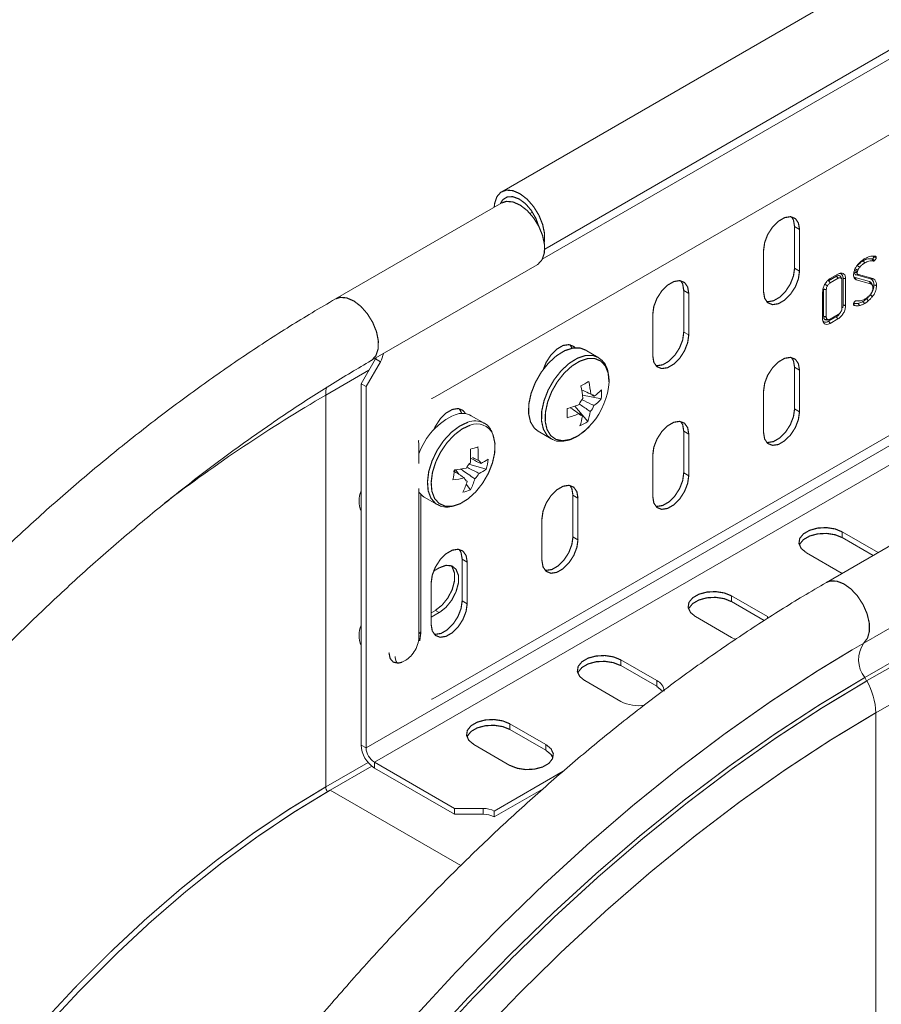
# Model space of a CAD drawing. Header units: millimetres. Extents: x 277 to 1082, y -1296 to 1314.
# Tile 8 of 29: x 465 to 575, y -839 to -713. Entities that reach past the tile are written whole.
import ezdxf

# ---------------------------------------------------------------- set-up
doc = ezdxf.new("R2010")
doc.units = ezdxf.units.MM
doc.linetypes.add('K5LT32768', pattern=[0])
doc.linetypes.add('K5LT32769', pattern=[0])

msp = doc.modelspace()

# ---------------------------------------------------------------- linework, layer by layer
at = {"color": 7, "linetype": 'K5LT32768', "lineweight": 15}
for p, q in [((715.9, -625.51), (526.4, -734.91)), ((531.89, -742.25), (720.45, -633.39)), ((641.2, -680.26), (531.59, -743.54)), ((517.91, -761.11), (635.29, -693.35)), ((509.09, -805.9), (643.44, -728.34)), ((510.15, -807.74), (644.5, -730.18)), ((517.91, -799.49), (635.29, -731.73)), ((526.4, -736.35), (505.19, -748.6)), ((563.79, -739.37), (564.42, -739.73)), ((563.79, -744.67), (563.79, -739.37)), ((564.42, -745.04), (564.42, -739.73)), ((559.83, -742.39), (559.83, -747.69)), ((572.55, -743.73), (572.76, -744)), ((573.53, -743.16), (573.82, -743.18)), ((573.67, -743.5), (573.81, -743.78)), ((573.82, -743.18), (574.1, -743.14)), ((573.86, -743.21), (574.18, -743.2)), ((509.74, -756.48), (530.95, -744.23)), ((563.79, -744.67), (564.42, -745.04)), ((571.86, -744.92), (571.8, -745.1)), ((569.13, -745.7), (568.12, -746.29)), ((569.34, -745.97), (568.34, -746.55)), ((568.35, -746), (569.33, -745.43)), ((569.84, -749.73), (569.84, -746.26)), ((569.98, -745.96), (569.98, -749.39)), ((570.31, -746.01), (570.31, -749.44)), ((573.36, -746.38), (571.51, -745.87)), ((571.64, -745.54), (571.93, -745.5)), ((571.64, -745.54), (573.47, -746.04)), ((573.49, -746.66), (571.65, -746.15)), ((571.93, -745.5), (573.76, -746.01)), ((549.64, -747.53), (550.28, -747.9)), ((549.64, -752.84), (549.64, -747.53)), ((567.37, -751.14), (567.37, -747.71)), ((567.5, -747.36), (567.5, -750.84)), ((567.83, -747.42), (567.83, -750.89)), ((550.28, -753.2), (550.28, -747.9)), ((571.6, -748.84), (571.69, -748.83)), ((571.93, -748.87), (572.19, -748.84)), ((569.98, -749.39), (569.93, -749.74)), ((571.32, -749.24), (571.42, -749.45)), ((545.69, -750.55), (545.69, -755.86)), ((569.11, -750.89), (568.14, -751.45)), ((568.34, -751.18), (569.34, -750.6)), ((569.33, -751.15), (568.35, -751.72)), ((549.64, -752.84), (550.28, -753.2)), ((538.71, -756.06), (537.06, -755.11)), ((508.46, -759.43), (510.28, -756.26)), ((510.28, -756.26), (510.36, -756.12)), ((510.28, -756.26), (510.92, -756.63)), ((509.09, -759.79), (510.92, -756.63)), ((563.79, -757.33), (564.42, -757.7)), ((563.79, -762.64), (563.79, -757.33)), ((564.42, -763), (564.42, -757.7)), ((508.46, -759.43), (509.09, -759.79)), ((508.46, -759.43), (508.46, -805.54)), ((509.09, -759.79), (509.09, -805.9)), ((559.83, -760.35), (559.83, -765.66)), ((503.94, -810.89), (503.94, -760.88)), ((517.54, -761.29), (517.43, -761.33)), ((517.56, -761.28), (517.91, -761.11)), ((517.81, -761.16), (517.91, -761.11)), ((539.13, -761.36), (536.71, -760.87)), ((538.19, -761.03), (537.91, -760.89)), ((537.4, -764.26), (535.73, -762.29)), ((563.79, -762.64), (564.42, -763)), ((524.17, -764.46), (522.52, -763.51)), ((524.17, -764.46), (524.09, -764.42)), ((515.8, -766.64), (515.81, -766.71)), ((531.07, -765.5), (532.71, -766.45)), ((549.64, -765.49), (550.28, -765.86)), ((549.64, -770.8), (549.64, -765.49)), ((550.28, -771.17), (550.28, -765.86)), ((515.84, -767.14), (515.79, -766.74)), ((515.84, -769.62), (515.84, -767.14)), ((545.69, -768.51), (545.69, -773.82)), ((520.58, -770.4), (520.57, -770.45)), ((524.43, -770.32), (522.22, -769.69)), ((520.37, -770.51), (520.57, -770.45)), ((520.98, -771.01), (520.57, -770.45)), ((549.64, -770.8), (550.28, -771.17)), ((515.84, -791.64), (515.84, -772.8)), ((521.84, -771.77), (522, -771.87)), ((522.42, -772.96), (521.88, -772.23)), ((589.08, -772.54), (567.87, -784.78)), ((516.52, -773.9), (518.17, -774.85)), ((535.5, -773.66), (536.14, -774.03)), ((535.5, -778.97), (535.5, -773.66)), ((536.14, -779.33), (536.14, -774.03)), ((531.54, -776.68), (531.54, -781.99)), ((535.5, -778.97), (536.14, -779.33)), ((574.46, -780.98), (569.88, -778.34)), ((569.88, -779.07), (569.88, -778.34)), ((573.82, -781.35), (569.88, -779.07)), ((593.83, -780.28), (572.62, -792.53)), ((565.29, -780.99), (569.86, -783.63)), ((517.7, -783.35), (518.44, -782.92)), ((521.36, -781.82), (522, -782.19)), ((521.36, -787.13), (521.36, -781.82)), ((522, -787.5), (522, -782.19)), ((517.4, -784.84), (517.4, -790.15)), ((593.96, -784.69), (572.75, -796.93)), ((594.2, -785.12), (572.99, -797.37)), ((560.34, -789.15), (555.74, -786.5)), ((555.74, -787.24), (555.74, -786.5)), ((521.36, -787.13), (522, -787.5)), ((559.92, -789.65), (555.74, -787.24)), ((517.94, -788.35), (517.4, -788.67)), ((518.44, -788.64), (517.4, -789.24)), ((518.44, -788.64), (517.94, -788.35)), ((551.14, -789.15), (555.74, -791.81)), ((595.37, -789.17), (574.16, -801.42)), ((555.74, -791.81), (556.29, -792.06)), ((546.19, -797.32), (541.6, -794.67)), ((541.6, -795.4), (541.6, -794.67)), ((546.19, -798.05), (541.6, -795.4)), ((537, -797.32), (541.6, -799.97)), ((546.19, -798.05), (546.19, -797.32)), ((572.99, -797.37), (572.75, -796.93)), ((517.54, -799.67), (517.43, -799.71)), ((517.56, -799.65), (517.91, -799.49)), ((517.81, -799.53), (517.91, -799.49)), ((574.16, -851.42), (574.16, -801.42)), ((532.05, -805.48), (527.45, -802.83)), ((527.45, -803.56), (527.45, -802.83)), ((532.05, -806.22), (527.45, -803.56)), ((508.46, -805.54), (509.09, -805.9)), ((522.86, -805.48), (527.45, -808.14)), ((532.05, -806.22), (532.05, -805.48)), ((510.15, -807.74), (520.38, -813.65)), ((510.15, -808.48), (510.15, -807.74)), ((504.51, -811.3), (509.81, -808.24)), ((510.15, -808.48), (520.38, -814.38)), ((525.45, -813.98), (534.27, -808.89)), ((525.45, -814.72), (531.69, -811.12)), ((524.04, -813.65), (520.38, -813.65)), ((520.38, -814.38), (520.38, -813.65)), ((524.04, -814.38), (520.38, -814.38)), ((524.04, -814.38), (524.04, -813.65)), ((525.45, -814.72), (525.45, -813.98))]:
    msp.add_line(p, q, dxfattribs=at)
at = {"color": 8, "linetype": 'K5LT32769', "lineweight": 15, "true_color": 0x808080}
for p, q in [((530.32, -737.51), (530.01, -737.69)), ((503.94, -760.88), (509.45, -757.71)), ((516.09, -773.57), (516.09, -791.11)), ((560.34, -789.39), (560.34, -789.15)), ((572.62, -792.53), (571.14, -793.39)), ((503.94, -810.89), (509.34, -807.77)), ((521.18, -820.92), (504.51, -811.3))]:
    msp.add_line(p, q, dxfattribs=at)
at = {"color": 7, "linetype": 'K5LT32768', "const_width": 0.15}
for points in [[(525.46, -736.89), (525.5, -736.41), (525.78, -735.56), (526.29, -734.98), (526.99, -734.71), (527.84, -734.78), (528.75, -735.18), (529.65, -735.87), (530.47, -736.81), (531.15, -737.91), (531.63, -739.09), (531.87, -740.25), (531.85, -741.3), (531.83, -741.39)], [(526.24, -736.44), (526.53, -735.95), (527.1, -735.58), (527.83, -735.55), (528.64, -735.85), (529.46, -736.46), (530.19, -737.32), (530.77, -738.33), (531.11, -739.27)], [(526.4, -736.35), (526.99, -736.15), (527.84, -736.22), (528.75, -736.62), (529.65, -737.31), (530.47, -738.25), (531.15, -739.35), (531.63, -740.53), (531.87, -741.69), (531.85, -742.74), (531.57, -743.58), (531.05, -744.16), (530.95, -744.23)], [(564.42, -739.73), (564.28, -738.91), (563.89, -738.34), (563.27, -738.1), (562.52, -738.22), (561.73, -738.68), (560.98, -739.43), (560.36, -740.37), (559.97, -741.4), (559.83, -742.39)], [(563.79, -739.37), (563.65, -738.54), (563.4, -738.12)], [(559.83, -747.69), (559.97, -748.52), (560.36, -749.09), (560.98, -749.33), (561.73, -749.21), (562.52, -748.75), (563.27, -748), (563.89, -747.06), (564.28, -746.03), (564.42, -745.04)], [(560.21, -748.94), (560.34, -748.96), (561.09, -748.84), (561.89, -748.38), (562.64, -747.63), (563.25, -746.69), (563.65, -745.66), (563.79, -744.67)], [(571.45, -745.22), (571.6, -745.24), (571.78, -745.27)], [(571.48, -744.99), (571.62, -745.04), (571.8, -745.1)], [(571.55, -744.79), (571.7, -744.85), (571.86, -744.92)], [(571.82, -744.34), (571.9, -744.41), (571.98, -744.47), (572.09, -744.56)], [(550.28, -747.9), (550.14, -747.07), (549.74, -746.5), (549.13, -746.26), (548.38, -746.38), (547.58, -746.84), (546.83, -747.59), (546.22, -748.53), (545.82, -749.56), (545.69, -750.55)], [(549.64, -747.53), (549.51, -746.7), (549.26, -746.28)], [(568.12, -746.29), (568.19, -746.36), (568.25, -746.44), (568.34, -746.55)], [(569.13, -745.7), (569.19, -745.78), (569.26, -745.86), (569.34, -745.97)], [(569.77, -745.99), (569.72, -745.87), (569.67, -745.74)], [(569.98, -745.96), (570.08, -745.98), (570.18, -745.99), (570.31, -746.01)], [(571.51, -745.87), (571.56, -745.96), (571.6, -746.04), (571.65, -746.15)], [(573.36, -746.38), (573.42, -746.52), (573.49, -746.66)], [(573.47, -746.04), (573.56, -746.03), (573.64, -746.02), (573.76, -746.01)], [(573.61, -746.59), (573.66, -746.71), (573.71, -746.84)], [(567.5, -747.36), (567.6, -747.38), (567.7, -747.39), (567.83, -747.42)], [(567.68, -746.75), (567.77, -746.8), (567.86, -746.85), (567.98, -746.92)], [(573.92, -746.83), (574.02, -746.84), (574.12, -746.86), (574.26, -746.88)], [(572.51, -748.93), (572.58, -749), (572.64, -749.08), (572.72, -749.19)], [(572.97, -748.59), (573.1, -748.71), (573.22, -748.83)], [(573.46, -748.08), (573.6, -748.19), (573.73, -748.3)], [(569.98, -749.39), (570.08, -749.4), (570.18, -749.42), (570.31, -749.44)], [(571.89, -749.17), (571.95, -749.25), (572, -749.33), (572.07, -749.45)], [(567.5, -750.84), (567.6, -750.86), (567.7, -750.87), (567.83, -750.89)], [(567.68, -751.25), (567.83, -751.24), (567.98, -751.22)], [(567.88, -751.29), (568.01, -751.27), (568.14, -751.26)], [(568.14, -751.45), (568.2, -751.53), (568.26, -751.61), (568.35, -751.72)], [(569.11, -750.89), (569.18, -750.97), (569.24, -751.05), (569.33, -751.15)], [(546.07, -757.11), (546.2, -757.13), (546.95, -757.01), (547.75, -756.55), (548.5, -755.8), (549.11, -754.85), (549.51, -753.83), (549.64, -752.84)], [(545.69, -755.86), (545.82, -756.69), (546.22, -757.25), (546.83, -757.49), (547.58, -757.38), (548.38, -756.91), (549.13, -756.17), (549.74, -755.22), (550.14, -754.19), (550.28, -753.2)], [(537.06, -755.11), (536.43, -754.87), (535.48, -754.87), (534.44, -755.21), (533.38, -755.87), (532.36, -756.81), (531.44, -757.97), (530.7, -759.27), (530.16, -760.64), (529.87, -761.99), (529.84, -763.24), (530.08, -764.3), (530.57, -765.1), (531.07, -765.5)], [(535.77, -754.84), (535.6, -754.67), (534.99, -754.43), (534.24, -754.54), (533.44, -755.01), (532.69, -755.75), (532.08, -756.7), (531.73, -757.57)], [(535.37, -754.89), (535.36, -754.87), (535.12, -754.44)], [(564.42, -757.7), (564.28, -756.87), (563.89, -756.3), (563.27, -756.06), (562.52, -756.18), (561.73, -756.64), (560.98, -757.39), (560.36, -758.33), (559.97, -759.36), (559.83, -760.35)], [(563.79, -757.33), (563.65, -756.5), (563.4, -756.08)], [(521.8, -763.25), (521.46, -762.83), (520.85, -762.59), (520.1, -762.71), (519.3, -763.17), (518.55, -763.92), (517.94, -764.86), (517.75, -765.28)], [(521.29, -763.23), (521.22, -763.03), (520.97, -762.61)], [(560.21, -766.91), (560.34, -766.93), (561.09, -766.81), (561.89, -766.35), (562.64, -765.6), (563.25, -764.65), (563.65, -763.62), (563.79, -762.64)], [(550.28, -765.86), (550.14, -765.03), (549.74, -764.47), (549.13, -764.23), (548.38, -764.34), (547.58, -764.8), (546.83, -765.55), (546.22, -766.5), (545.82, -767.53), (545.69, -768.51)], [(559.83, -765.66), (559.97, -766.49), (560.36, -767.05), (560.98, -767.29), (561.73, -767.18), (562.52, -766.71), (563.27, -765.97), (563.89, -765.02), (564.28, -763.99), (564.42, -763)], [(549.64, -765.49), (549.51, -764.67), (549.26, -764.24)], [(520.06, -775.07), (520.09, -775.07), (521.09, -774.75), (522.11, -774.12), (523.09, -773.23), (523.97, -772.12), (524.7, -770.87), (525.22, -769.55), (525.51, -768.25), (525.54, -767.05), (525.32, -766.03), (525.26, -765.87)], [(545.69, -773.82), (545.82, -774.65), (546.22, -775.22), (546.83, -775.46), (547.58, -775.34), (548.38, -774.88), (549.13, -774.13), (549.74, -773.18), (550.14, -772.16), (550.28, -771.17)], [(546.07, -775.07), (546.2, -775.09), (546.95, -774.97), (547.75, -774.51), (548.5, -773.76), (549.11, -772.82), (549.51, -771.79), (549.64, -770.8)], [(536.14, -774.03), (536, -773.2), (535.6, -772.63), (534.99, -772.39), (534.24, -772.51), (533.44, -772.97), (532.69, -773.72), (532.08, -774.66), (531.68, -775.69), (531.54, -776.68)], [(535.5, -773.66), (535.36, -772.83), (535.12, -772.41)], [(515.84, -773.27), (516.33, -773.78), (516.52, -773.9)], [(569.88, -778.34), (568.96, -777.96), (567.87, -777.79), (566.74, -777.85), (565.72, -778.13), (564.92, -778.59), (564.44, -779.18), (564.35, -779.83), (564.64, -780.46), (565.29, -780.99)], [(531.93, -783.24), (532.06, -783.25), (532.81, -783.14), (533.6, -782.68), (534.35, -781.93), (534.97, -780.98), (535.36, -779.95), (535.5, -778.97)], [(569.88, -779.07), (568.96, -778.7), (567.87, -778.53), (566.74, -778.59), (565.72, -778.86), (564.92, -779.32), (564.44, -779.91), (564.4, -780.03)], [(522, -782.19), (521.86, -781.36), (521.46, -780.79), (520.85, -780.55), (520.1, -780.67), (519.3, -781.13), (518.55, -781.88), (517.94, -782.83), (517.54, -783.86), (517.4, -784.84)], [(531.54, -781.99), (531.68, -782.81), (532.08, -783.38), (532.69, -783.62), (533.44, -783.5), (534.24, -783.04), (534.99, -782.29), (535.6, -781.35), (536, -780.32), (536.14, -779.33)], [(521.36, -781.82), (521.22, -780.99), (520.97, -780.57)], [(519.92, -782.64), (520.09, -782.83), (520.38, -783.59), (520.38, -784.59), (520.09, -785.69), (519.53, -786.77), (518.79, -787.69), (517.94, -788.35)], [(518.44, -782.92), (519.28, -782.61), (520.03, -782.67), (520.58, -783.12), (520.88, -783.88), (520.88, -784.87), (520.58, -785.97), (520.03, -787.05), (519.28, -787.98), (518.44, -788.64)], [(555.74, -786.5), (554.81, -786.13), (553.72, -785.96), (552.6, -786.02), (551.58, -786.29), (550.78, -786.75), (550.3, -787.34), (550.2, -787.99), (550.5, -788.62), (551.14, -789.15)], [(555.74, -787.24), (554.81, -786.86), (553.72, -786.69), (552.6, -786.75), (551.58, -787.03), (550.78, -787.49), (550.3, -788.08), (550.25, -788.2)], [(517.4, -790.15), (517.54, -790.98), (517.94, -791.55), (518.55, -791.79), (519.3, -791.67), (520.1, -791.21), (520.85, -790.46), (521.46, -789.51), (521.86, -788.48), (522, -787.5)], [(517.79, -791.4), (517.91, -791.42), (518.66, -791.3), (519.46, -790.84), (520.21, -790.09), (520.82, -789.15), (521.22, -788.12), (521.36, -787.13)], [(513.65, -794.98), (513.19, -795.09), (512.57, -794.97), (512.16, -794.5), (512.01, -793.74)], [(571.14, -793.39), (566.68, -796.1), (560.76, -799.97), (554.85, -804.13), (548.98, -808.56), (543.15, -813.26), (537.38, -818.23), (531.68, -823.44), (526.06, -828.89), (520.52, -834.57), (515.08, -840.47)], [(541.6, -794.67), (540.67, -794.29), (539.58, -794.12), (538.46, -794.18), (537.43, -794.45), (536.64, -794.92), (536.16, -795.51), (536.06, -796.16), (536.35, -796.78), (537, -797.32)], [(541.6, -795.4), (540.67, -795.03), (539.58, -794.86), (538.46, -794.91), (537.43, -795.19), (536.64, -795.65), (536.16, -796.24), (536.11, -796.36)], [(572.75, -796.93), (566.97, -800.41), (561.21, -804.18), (555.47, -808.22), (549.76, -812.53), (544.09, -817.1), (538.48, -821.93), (532.94, -826.99), (527.47, -832.3), (522.08, -837.82), (516.79, -843.56)], [(572.99, -797.37), (567.23, -800.84), (561.47, -804.6), (555.74, -808.63), (550.05, -812.94), (544.39, -817.5), (538.79, -822.31), (533.26, -827.37), (527.8, -832.66), (522.42, -838.18), (517.15, -843.91)], [(546.93, -798.72), (546.84, -798.59), (546.19, -798.05)], [(574.16, -801.42), (568.36, -804.92), (562.58, -808.71), (556.81, -812.78), (551.09, -817.14), (545.4, -821.76), (539.78, -826.64), (534.23, -831.77), (528.75, -837.14), (523.37, -842.74)], [(527.45, -802.83), (526.53, -802.46), (525.44, -802.29), (524.32, -802.34), (523.29, -802.62), (522.49, -803.08), (522.02, -803.67), (521.92, -804.32), (522.21, -804.95), (522.86, -805.48)], [(527.45, -803.56), (526.53, -803.19), (525.44, -803.02), (524.32, -803.08), (523.29, -803.35), (522.49, -803.81), (522.02, -804.41), (521.97, -804.52)], [(527.45, -808.14), (528.38, -808.51), (529.47, -808.68), (530.59, -808.62), (531.62, -808.35), (532.42, -807.89), (532.89, -807.29), (532.99, -806.65), (532.7, -806.02), (532.05, -805.48)], [(532.94, -807.18), (532.7, -806.75), (532.05, -806.22)], [(467.87, -840.88), (472.14, -836.29), (476.51, -831.92), (480.96, -827.77), (485.47, -823.87), (490.04, -820.22), (494.65, -816.83), (499.29, -813.72), (503.94, -810.89)], [(468.46, -841.27), (472.73, -836.68), (477.1, -832.31), (481.54, -828.17), (486.05, -824.27), (490.62, -820.62), (495.23, -817.24), (499.86, -814.13), (504.51, -811.3)]]:
    msp.add_lwpolyline(points, dxfattribs=at)
at = {"color": 8, "linetype": 'K5LT32769', "true_color": 0x808080, "const_width": 0.15}
for points in [[(505.19, -748.6), (505.78, -748.4), (506.62, -748.47), (507.53, -748.86), (508.44, -749.56), (509.26, -750.5), (509.94, -751.6), (510.42, -752.78), (510.65, -753.94), (510.63, -754.98), (510.35, -755.83), (509.84, -756.41), (509.74, -756.48)], [(538.71, -756.06), (538.07, -755.82), (537.12, -755.82), (536.08, -756.16), (535.02, -756.82), (534, -757.76), (533.09, -758.92), (532.34, -760.22), (531.81, -761.59), (531.51, -762.94), (531.49, -764.19), (531.73, -765.24), (532.22, -766.05), (532.74, -766.47)], [(540.1, -759.2), (540, -758.08), (539.65, -757.18), (539.07, -756.54), (538.29, -756.21), (537.38, -756.21), (536.38, -756.54), (535.36, -757.17), (534.38, -758.07), (533.5, -759.19), (532.78, -760.44), (532.27, -761.76), (531.99, -763.06), (531.96, -764.25), (532.19, -765.27), (532.66, -766.05), (533.34, -766.54), (534.19, -766.71), (535.16, -766.54), (536.18, -766.06), (537.18, -765.28), (537.95, -764.47)], [(522.1, -764.33), (521.04, -764.83), (519.99, -765.62), (519.01, -766.67), (518.17, -767.91), (517.52, -769.26), (517.09, -770.63), (516.93, -771.94), (517.02, -773.1), (517.38, -774.05), (517.98, -774.73), (518.11, -774.82)], [(522.38, -764.72), (521.36, -765.19), (520.35, -765.96), (519.41, -766.97), (518.6, -768.16), (517.97, -769.45), (517.56, -770.77), (517.4, -772.03), (517.49, -773.15), (517.84, -774.07), (518.41, -774.71), (519.18, -775.05), (520.06, -775.07)], [(572.62, -792.53), (573.1, -791.9), (573.34, -791.02), (573.32, -789.95), (573.04, -788.78), (572.53, -787.61), (571.82, -786.52), (570.98, -785.62), (570.07, -784.97), (569.17, -784.62), (568.34, -784.61), (567.87, -784.78)], [(516.09, -791.11), (515.95, -792.14), (515.91, -792.27)]]:
    msp.add_lwpolyline(points, dxfattribs=at)
at = {"color": 7, "linetype": 'K5LT32768', "lineweight": 15}
for centre, radius, start, end in [((508.23, -755.04), 3.12, 329.5182, 350.3072), ((526.89, -740.97), 21.04, 297.1776, 300.2948), ((524.22, -762.44), 12.59, 5.1758, 12.6169), ((525.23, -761.89), 12.59, 5.1758, 12.6177), ((531.14, -758.62), 8.98, 319.355, 356.3262), ((534.52, -755.9), 6.31, 305.6183, 317.2221), ((532.06, -760.62), 7.1, 354.0313, 3.5093), ((538.71, -762.99), 2.58, 139.2532, 159.0864), ((537.73, -761.29), 0.531, 28.6407, 86.3696), ((534.49, -757.08), 6.31, 305.6186, 317.2218), ((514.27, -762.73), 20.51, 357.1307, 0.4099), ((531.49, -750.37), 12.65, 285.0653, 292.3594), ((535.76, -761.29), 2.58, 319.2532, 339.0862), ((523.87, -771.16), 8.5, 113.7247, 160.9103), ((521.36, -765.67), 2.46, 61.6963, 111.5748), ((531.47, -751.55), 12.65, 285.0651, 292.3596), ((536.74, -762.99), 0.531, 208.6401, 266.3701), ((530.06, -762.57), 6.71, 340.5848, 351.9048), ((531.07, -762.02), 6.71, 340.584, 351.9048), ((533.63, -758.58), 6.81, 293.917, 303.5554), ((514.38, -740.79), 28.16, 286.5469, 288.6374), ((509.86, -768.72), 12.58, 356.4489, 4.2871), ((510.84, -768.41), 12.57, 356.4479, 4.2882), ((521.72, -765.16), 4.89, 294.2599, 306.9052), ((516.46, -768.28), 8.24, 345.6031, 354.5014), ((500.6, -767.6), 19.99, 348.2211, 351.8842), ((519.17, -756.99), 13.48, 275.1619, 281.5859), ((524.07, -771.32), 2.45, 132.3427, 152.8306), ((523.14, -769.74), 0.6, 12.1185, 65.2324), ((521.5, -766.42), 4.89, 294.2599, 306.9052), ((518.95, -758.25), 13.48, 275.1617, 281.5861), ((522.25, -771.33), 0.6, 192.1166, 245.2343), ((514.99, -769.18), 8.34, 333.0415, 343.3551), ((521.32, -769.75), 2.45, 312.3419, 332.832), ((514.01, -769.49), 8.34, 333.0414, 343.3546), ((511.4, -774.4), 3.21, 156.1409, 203.8591), ((520.19, -767.62), 5.79, 282.4993, 292.6853), ((511.4, -791.55), 3.21, 156.1409, 203.8591), ((575.67, -794.64), 3.72, 145.2363, 218.0458), ((545.6, -798.75), 1.55, 3.7952, 67.525), ((565.58, -801.7), 8.59, 1.8773, 30.2829), ((543.89, -795.54), 4.99, 242.673, 279.0633), ((512.14, -805.37), 3.69, 182.6054, 237.3945), ((511.4, -805.8), 2.31, 182.6058, 237.3943), ((524.1, -816.53), 2.89, 61.9598, 91.1443), ((524.1, -817.27), 2.89, 61.9598, 91.1443)]:
    msp.add_arc(centre, radius, start, end, dxfattribs=at)
at = {"color": 8, "linetype": 'K5LT32769', "lineweight": 15, "true_color": 0x808080}
for centre, radius, start, end in [((507.96, -760.84), 4.02, 165.1956, 180.5721), ((601.34, -928.54), 193.89, 120.1535, 127.4577), ((523, -766.64), 2.48, 63.9004, 111.4379), ((523.24, -766.74), 2.2, 23.3037, 113.0709), ((516.32, -791.57), 0.51, 116.4784, 158.9976), ((505.13, -810.84), 1.18, 182.2283, 214.1122)]:
    msp.add_arc(centre, radius, start, end, dxfattribs=at)
at = {"color": 7, "linetype": 'K5LT32768', "lineweight": 15}
for points, knots in [([(571.87, -744.2), (571.96, -744.11), (572.14, -743.9), (572.45, -743.65), (572.66, -743.52), (572.77, -743.45)], [0, 0, 0, 0, 0.316933, 0.654134, 1, 1, 1, 1]), ([(572.55, -743.73), (572.45, -743.79), (572.27, -743.9), (572.07, -744.08), (571.97, -744.19), (571.94, -744.23)], [0, 0, 0, 0, 0.469739, 0.828864, 1, 1, 1, 1]), ([(572.76, -744), (572.73, -744.01), (572.7, -744.03), (572.65, -744.06), (572.61, -744.09), (572.56, -744.12), (572.51, -744.16), (572.47, -744.2), (572.43, -744.22), (572.39, -744.25), (572.36, -744.29), (572.31, -744.33), (572.26, -744.37), (572.22, -744.42), (572.19, -744.46), (572.14, -744.5), (572.11, -744.54), (572.09, -744.56)], [0, 0, 0, 0, 0.106217, 0.159323, 0.212429, 0.265542, 0.371801, 0.424916, 0.478019, 0.531138, 0.584241, 0.637352, 0.743608, 0.796715, 0.849828, 0.902941, 1, 1, 1, 1]), ([(573.67, -743.5), (573.49, -743.48), (573.24, -743.45), (572.85, -743.57), (572.65, -743.68), (572.55, -743.73)], [0, 0, 0, 0, 0.49745, 0.745548, 1, 1, 1, 1]), ([(573.81, -743.78), (573.73, -743.76), (573.56, -743.74), (573.21, -743.78), (572.94, -743.91), (572.76, -744)], [0, 0, 0, 0, 0.262557, 0.525509, 1, 1, 1, 1]), ([(572.77, -743.45), (572.96, -743.35), (573.3, -743.19), (573.75, -743.11), (573.98, -743.13), (574.1, -743.14)], [0, 0, 0, 0, 0.418319, 0.704875, 1, 1, 1, 1]), ([(573.75, -743.48), (573.74, -743.49), (573.73, -743.5), (573.7, -743.5), (573.68, -743.5), (573.67, -743.5)], [0, 0, 0, 0, 0.263507, 0.528954, 1, 1, 1, 1]), ([(573.87, -743.26), (573.87, -743.27), (573.86, -743.32), (573.83, -743.38), (573.8, -743.44), (573.78, -743.46), (573.77, -743.47), (573.77, -743.47), (573.76, -743.48), (573.75, -743.48), (573.75, -743.48)], [0, 0, 0, 0, 0.224528, 0.555359, 0.742845, 0.874138, 0.904702, 0.912302, 0.942879, 1, 1, 1, 1]), ([(573.75, -743.48), (573.77, -743.52), (573.82, -743.58), (573.89, -743.66), (573.94, -743.72), (573.96, -743.75)], [0, 0, 0, 0, 0.355794, 0.677902, 1, 1, 1, 1]), ([(573.96, -743.75), (573.94, -743.76), (573.91, -743.78), (573.85, -743.79), (573.82, -743.78), (573.81, -743.78)], [0, 0, 0, 0, 0.301965, 0.724858, 1, 1, 1, 1]), ([(573.82, -743.18), (573.83, -743.18), (573.84, -743.18), (573.85, -743.19), (573.86, -743.2), (573.86, -743.21)], [0, 0, 0, 0, 0.391436, 0.590414, 1, 1, 1, 1]), ([(573.86, -743.21), (573.86, -743.21), (573.87, -743.22), (573.87, -743.23), (573.87, -743.24), (573.87, -743.25), (573.87, -743.26)], [0, 0, 0, 0, 0.485824, 0.548003, 0.799385, 1, 1, 1, 1]), ([(573.87, -743.26), (573.91, -743.26), (573.99, -743.27), (574.1, -743.29), (574.17, -743.3), (574.21, -743.31)], [0, 0, 0, 0, 0.355813, 0.677917, 1, 1, 1, 1]), ([(574.21, -743.31), (574.2, -743.35), (574.19, -743.43), (574.13, -743.56), (574.07, -743.65), (574.02, -743.7), (573.99, -743.73), (573.97, -743.74), (573.96, -743.75)], [0, 0, 0, 0, 0.239901, 0.517689, 0.753622, 0.847718, 0.894687, 1, 1, 1, 1]), ([(574.1, -743.14), (574.12, -743.15), (574.13, -743.15), (574.16, -743.17), (574.17, -743.18), (574.18, -743.2), (574.18, -743.2)], [0, 0, 0, 0, 0.39079, 0.48844, 0.88235, 1, 1, 1, 1]), ([(574.18, -743.2), (574.19, -743.21), (574.2, -743.23), (574.21, -743.27), (574.21, -743.3), (574.21, -743.31)], [0, 0, 0, 0, 0.414083, 0.70354, 1, 1, 1, 1]), ([(569.33, -745.43), (569.45, -745.38), (569.7, -745.26), (569.99, -745.33), (570.21, -745.51), (570.3, -745.77), (570.31, -745.96), (570.31, -746.01)], [0, 0, 0, 0, 0.240539, 0.46964, 0.674616, 0.906125, 1, 1, 1, 1]), ([(571.31, -745.56), (571.33, -745.39), (571.35, -745.11), (571.53, -744.67), (571.72, -744.39), (571.84, -744.24), (571.87, -744.2)], [0, 0, 0, 0, 0.363697, 0.633245, 0.902012, 1, 1, 1, 1]), ([(571.45, -745.22), (571.45, -745.29), (571.47, -745.41), (571.55, -745.51), (571.61, -745.53), (571.64, -745.54)], [0, 0, 0, 0, 0.441956, 0.781143, 1, 1, 1, 1]), ([(571.8, -745.1), (571.8, -745.12), (571.79, -745.16), (571.78, -745.22), (571.78, -745.25), (571.78, -745.27)], [0, 0, 0, 0, 0.392355, 0.694472, 1, 1, 1, 1]), ([(571.78, -745.27), (571.79, -745.32), (571.8, -745.42), (571.86, -745.48), (571.91, -745.5), (571.93, -745.5)], [0, 0, 0, 0, 0.461556, 0.795433, 1, 1, 1, 1]), ([(572.09, -744.56), (572.05, -744.61), (571.99, -744.69), (571.92, -744.81), (571.88, -744.89), (571.86, -744.92)], [0, 0, 0, 0, 0.413374, 0.704249, 1, 1, 1, 1]), ([(567.37, -747.71), (567.38, -747.55), (567.4, -747.25), (567.61, -746.78), (567.88, -746.38), (568.14, -746.13), (568.3, -746.03), (568.35, -746)], [0, 0, 0, 0, 0.247574, 0.479251, 0.69275, 0.909928, 1, 1, 1, 1]), ([(568.34, -746.55), (568.3, -746.57), (568.21, -746.63), (568.08, -746.76), (568.01, -746.87), (567.98, -746.92)], [0, 0, 0, 0, 0.297127, 0.69393, 1, 1, 1, 1]), ([(569.66, -745.75), (569.63, -745.71), (569.56, -745.63), (569.39, -745.6), (569.24, -745.65), (569.15, -745.69), (569.13, -745.7)], [0, 0, 0, 0, 0.265166, 0.588583, 0.896961, 1, 1, 1, 1]), ([(569.84, -746.26), (569.83, -746.18), (569.82, -746.05), (569.72, -745.93), (569.59, -745.88), (569.45, -745.91), (569.37, -745.95), (569.34, -745.97)], [0, 0, 0, 0, 0.256251, 0.46575, 0.674519, 0.887281, 1, 1, 1, 1]), ([(569.43, -745.34), (569.5, -745.34), (569.66, -745.34), (569.85, -745.47), (569.96, -745.69), (569.97, -745.88), (569.98, -745.96)], [0, 0, 0, 0, 0.240027, 0.497044, 0.803144, 1, 1, 1, 1]), ([(571.65, -746.15), (571.58, -746.12), (571.44, -746.05), (571.33, -745.82), (571.32, -745.63), (571.31, -745.56)], [0, 0, 0, 0, 0.377091, 0.73418, 1, 1, 1, 1]), ([(571.51, -745.87), (571.45, -745.85), (571.37, -745.83), (571.34, -745.75), (571.33, -745.74)], [0, 0, 0, 0, 0.899178, 1, 1, 1, 1]), ([(573.61, -746.59), (573.59, -746.55), (573.54, -746.49), (573.45, -746.43), (573.39, -746.4), (573.36, -746.38)], [0, 0, 0, 0, 0.366473, 0.681336, 1, 1, 1, 1]), ([(573.47, -746.04), (573.54, -746.08), (573.71, -746.15), (573.88, -746.42), (573.91, -746.69), (573.92, -746.83)], [0, 0, 0, 0, 0.283986, 0.623088, 1, 1, 1, 1]), ([(573.76, -746.01), (573.85, -746.06), (574.05, -746.15), (574.22, -746.47), (574.24, -746.75), (574.26, -746.88)], [0, 0, 0, 0, 0.346737, 0.693726, 1, 1, 1, 1]), ([(567.98, -746.92), (567.96, -746.96), (567.9, -747.06), (567.85, -747.24), (567.84, -747.36), (567.83, -747.42)], [0, 0, 0, 0, 0.251393, 0.624275, 1, 1, 1, 1]), ([(573.92, -746.83), (573.91, -747.02), (573.88, -747.32), (573.7, -747.75), (573.56, -747.97), (573.47, -748.07), (573.46, -748.08)], [0, 0, 0, 0, 0.459698, 0.713519, 0.968046, 1, 1, 1, 1]), ([(573.71, -746.84), (573.69, -746.81), (573.65, -746.75), (573.57, -746.7), (573.52, -746.67), (573.49, -746.66)], [0, 0, 0, 0, 0.358688, 0.677546, 1, 1, 1, 1]), ([(573.52, -747.95), (573.54, -747.92), (573.58, -747.87), (573.65, -747.75), (573.69, -747.66), (573.71, -747.6)], [0, 0, 0, 0, 0.2552, 0.511211, 1, 1, 1, 1]), ([(573.79, -747.19), (573.79, -747.14), (573.78, -747.05), (573.75, -746.93), (573.73, -746.87), (573.71, -746.84)], [0, 0, 0, 0, 0.402995, 0.699991, 1, 1, 1, 1]), ([(573.71, -747.6), (573.73, -747.53), (573.76, -747.43), (573.78, -747.29), (573.79, -747.23), (573.79, -747.19)], [0, 0, 0, 0, 0.488965, 0.742348, 1, 1, 1, 1]), ([(574.26, -746.88), (574.24, -747.09), (574.21, -747.43), (574, -747.94), (573.82, -748.18), (573.73, -748.3)], [0, 0, 0, 0, 0.455326, 0.722782, 1, 1, 1, 1]), ([(505.19, -748.6), (504.19, -749.18), (501.3, -750.87), (496.52, -753.86), (490.87, -757.65), (485.25, -761.69), (479.67, -765.97), (474.13, -770.47), (468.65, -775.2), (463.23, -780.14), (457.88, -785.29), (452.61, -790.64), (447.42, -796.18), (442.34, -801.9), (437.35, -807.79), (432.48, -813.85), (427.72, -820.06), (423.09, -826.42), (418.59, -832.91), (414.23, -839.52), (410.02, -846.25), (405.96, -853.08), (402.06, -860), (398.32, -867), (394.76, -874.08), (391.37, -881.22), (388.16, -888.4), (385.14, -895.62), (382.32, -902.87), (379.69, -910.13), (377.26, -917.4), (375.03, -924.66), (373.01, -931.9), (371.21, -939.11), (369.62, -946.28), (368.24, -953.4), (367.09, -960.45), (366.16, -967.43), (365.45, -974.33), (364.97, -981.13), (364.74, -986.98), (364.72, -990.55), (364.71, -991.91)], [0, 0, 0, 0, 0.013494, 0.039077, 0.064655, 0.09023, 0.115799, 0.141364, 0.166922, 0.192475, 0.218022, 0.243564, 0.269101, 0.294633, 0.320161, 0.345685, 0.371206, 0.396724, 0.42224, 0.447754, 0.473267, 0.498779, 0.524291, 0.549804, 0.575317, 0.600832, 0.626349, 0.651868, 0.67739, 0.702915, 0.728445, 0.753979, 0.779518, 0.805062, 0.830612, 0.856169, 0.881732, 0.907302, 0.932878, 0.958461, 0.98405, 1, 1, 1, 1]), ([(571.31, -749.29), (571.32, -749.25), (571.32, -749.19), (571.36, -749.09), (571.4, -749), (571.46, -748.94), (571.51, -748.89), (571.53, -748.88), (571.55, -748.86)], [0, 0, 0, 0, 0.239487, 0.35895, 0.599981, 0.790686, 0.842065, 1, 1, 1, 1]), ([(571.55, -748.86), (571.57, -748.85), (571.6, -748.84), (571.65, -748.83), (571.67, -748.83), (571.69, -748.83)], [0, 0, 0, 0, 0.354127, 0.619672, 1, 1, 1, 1]), ([(571.69, -748.83), (571.77, -748.84), (571.94, -748.86), (572.28, -748.84), (572.56, -748.72), (572.74, -748.64)], [0, 0, 0, 0, 0.261923, 0.524112, 1, 1, 1, 1]), ([(572.51, -748.93), (572.41, -748.98), (572.25, -749.06), (572.05, -749.13), (571.95, -749.16), (571.89, -749.17)], [0, 0, 0, 0, 0.494014, 0.746163, 1, 1, 1, 1]), ([(572.97, -748.59), (572.93, -748.63), (572.83, -748.72), (572.67, -748.83), (572.57, -748.89), (572.51, -748.93)], [0, 0, 0, 0, 0.315959, 0.656746, 1, 1, 1, 1]), ([(573.22, -748.83), (573.17, -748.87), (573.08, -748.95), (572.91, -749.07), (572.79, -749.15), (572.72, -749.19)], [0, 0, 0, 0, 0.294294, 0.588756, 1, 1, 1, 1]), ([(572.74, -748.64), (572.84, -748.58), (573.02, -748.46), (573.28, -748.21), (573.44, -748.04), (573.52, -747.95)], [0, 0, 0, 0, 0.363246, 0.678563, 1, 1, 1, 1]), ([(573.46, -748.08), (573.42, -748.13), (573.33, -748.23), (573.17, -748.4), (573.05, -748.52), (572.97, -748.59)], [0, 0, 0, 0, 0.278966, 0.557956, 1, 1, 1, 1]), ([(573.73, -748.3), (573.69, -748.35), (573.6, -748.45), (573.43, -748.63), (573.3, -748.75), (573.22, -748.83)], [0, 0, 0, 0, 0.266824, 0.533706, 1, 1, 1, 1]), ([(570.31, -749.44), (570.3, -749.56), (570.28, -749.82), (570.12, -750.26), (569.86, -750.69), (569.58, -750.99), (569.39, -751.11), (569.33, -751.15)], [0, 0, 0, 0, 0.192119, 0.426692, 0.637604, 0.872339, 1, 1, 1, 1]), ([(569.34, -750.6), (569.41, -750.55), (569.55, -750.46), (569.71, -750.23), (569.81, -750), (569.84, -749.84), (569.84, -749.76), (569.84, -749.73)], [0, 0, 0, 0, 0.268063, 0.512812, 0.733637, 0.927891, 1, 1, 1, 1]), ([(571.89, -749.17), (571.8, -749.18), (571.65, -749.21), (571.45, -749.19), (571.34, -749.17), (571.28, -749.17)], [0, 0, 0, 0, 0.426914, 0.713075, 1, 1, 1, 1]), ([(571.42, -749.45), (571.41, -749.44), (571.39, -749.44), (571.36, -749.42), (571.35, -749.41), (571.34, -749.39), (571.32, -749.35), (571.32, -749.31), (571.31, -749.29)], [0, 0, 0, 0, 0.223971, 0.336136, 0.448276, 0.560388, 0.672543, 1, 1, 1, 1]), ([(572.07, -749.45), (571.98, -749.46), (571.82, -749.49), (571.61, -749.47), (571.49, -749.45), (571.42, -749.45)], [0, 0, 0, 0, 0.406706, 0.702833, 1, 1, 1, 1]), ([(572.72, -749.19), (572.63, -749.24), (572.47, -749.33), (572.25, -749.41), (572.13, -749.43), (572.07, -749.45)], [0, 0, 0, 0, 0.441714, 0.719723, 1, 1, 1, 1]), ([(568.35, -751.72), (568.25, -751.76), (568.03, -751.87), (567.74, -751.85), (567.5, -751.69), (567.38, -751.43), (567.37, -751.22), (567.37, -751.14)], [0, 0, 0, 0, 0.192141, 0.423338, 0.633397, 0.857881, 1, 1, 1, 1]), ([(568.14, -751.45), (568.04, -751.5), (567.83, -751.6), (567.58, -751.55), (567.42, -751.47), (567.39, -751.38), (567.39, -751.38)], [0, 0, 0, 0, 0.327891, 0.673874, 0.987502, 1, 1, 1, 1]), ([(567.5, -750.84), (567.5, -750.9), (567.51, -751.03), (567.57, -751.17), (567.65, -751.23), (567.68, -751.25)], [0, 0, 0, 0, 0.30048, 0.703693, 1, 1, 1, 1]), ([(567.68, -751.25), (567.7, -751.26), (567.73, -751.27), (567.78, -751.28), (567.83, -751.29), (567.86, -751.29), (567.88, -751.29)], [0, 0, 0, 0, 0.257514, 0.515163, 0.757254, 1, 1, 1, 1]), ([(567.83, -750.89), (567.84, -750.94), (567.84, -751.04), (567.89, -751.16), (567.95, -751.2), (567.98, -751.22)], [0, 0, 0, 0, 0.29712, 0.693914, 1, 1, 1, 1]), ([(567.98, -751.22), (567.99, -751.23), (568.03, -751.24), (568.08, -751.25), (568.12, -751.25), (568.14, -751.26)], [0, 0, 0, 0, 0.318189, 0.657814, 1, 1, 1, 1]), ([(568.14, -751.26), (568.16, -751.25), (568.2, -751.24), (568.27, -751.22), (568.31, -751.19), (568.34, -751.18)], [0, 0, 0, 0, 0.325695, 0.660997, 1, 1, 1, 1]), ([(569.47, -750.58), (569.4, -750.66), (569.29, -750.79), (569.16, -750.86), (569.11, -750.89)], [0, 0, 0, 0, 0.61997, 1, 1, 1, 1]), ([(373.81, -991.91), (373.81, -990.81), (373.83, -987.61), (374.03, -982.22), (374.47, -975.7), (375.13, -969.07), (376.01, -962.34), (377.11, -955.53), (378.42, -948.64), (379.95, -941.7), (381.69, -934.7), (383.64, -927.66), (385.79, -920.6), (388.14, -913.52), (390.7, -906.44), (393.45, -899.36), (396.39, -892.31), (399.51, -885.29), (402.82, -878.32), (406.29, -871.4), (409.94, -864.55), (413.75, -857.78), (417.72, -851.1), (421.84, -844.52), (426.1, -838.05), (430.49, -831.71), (435.02, -825.5), (439.66, -819.44), (444.42, -813.53), (449.28, -807.79), (454.23, -802.21), (459.28, -796.83), (464.41, -791.63), (469.6, -786.64), (474.86, -781.85), (480.17, -777.29), (485.52, -772.94), (490.9, -768.83), (496.32, -764.95), (501.74, -761.33), (506.22, -758.53), (508.88, -756.98), (509.74, -756.48)], [0, 0, 0, 0, 0.013441, 0.039038, 0.064641, 0.090249, 0.115862, 0.141482, 0.167107, 0.192739, 0.218377, 0.24402, 0.269669, 0.295324, 0.320982, 0.346645, 0.372312, 0.397982, 0.423654, 0.449328, 0.475003, 0.50068, 0.526357, 0.552033, 0.577708, 0.603382, 0.629053, 0.654722, 0.680387, 0.706048, 0.731705, 0.757357, 0.783004, 0.808644, 0.834279, 0.859906, 0.885526, 0.91114, 0.936746, 0.962345, 0.987938, 1, 1, 1, 1]), ([(540.11, -759.15), (540.11, -758.95), (540.1, -758.35), (539.9, -757.46), (539.44, -756.59), (538.95, -756.24), (538.71, -756.07)], [0, 0, 0, 0, 0.153038, 0.444485, 0.734721, 1, 1, 1, 1]), ([(536.58, -760.19), (536.89, -760.34), (537.28, -760.52), (537.67, -760.71), (537.76, -760.76)], [0, 0, 0, 0, 0.773283, 1, 1, 1, 1]), ([(536.66, -761.46), (537.07, -761.66), (537.57, -761.91), (538.07, -762.16), (538.17, -762.21)], [0, 0, 0, 0, 0.809255, 1, 1, 1, 1]), ([(536.28, -763.24), (536.2, -763.19), (535.82, -762.94), (535.45, -762.68), (535.16, -762.49)], [0, 0, 0, 0, 0.219426, 1, 1, 1, 1]), ([(537.71, -762.97), (537.63, -762.91), (537.16, -762.6), (536.7, -762.28), (536.32, -762.03)], [0, 0, 0, 0, 0.191022, 1, 1, 1, 1]), ([(536.28, -763.23), (536.33, -763.27), (536.48, -763.36), (536.62, -763.46), (536.71, -763.52)], [0, 0, 0, 0, 0.381776, 1, 1, 1, 1]), ([(525.2, -765.7), (525.1, -765.49), (524.87, -764.98), (524.44, -764.56), (524.11, -764.44), (524.07, -764.43)], [0, 0, 0, 0, 0.388458, 0.922254, 1, 1, 1, 1]), ([(532.77, -766.44), (532.85, -766.5), (533.16, -766.72), (533.86, -766.81), (534.79, -766.72), (535.78, -766.34), (536.76, -765.68), (537.5, -765.03), (537.86, -764.56), (537.94, -764.46)], [0, 0, 0, 0, 0.056217, 0.227212, 0.39905, 0.577521, 0.761275, 0.946311, 1, 1, 1, 1]), ([(523.73, -769.61), (523.63, -769.56), (523.19, -769.34), (522.75, -769.11), (522.41, -768.94)], [0, 0, 0, 0, 0.218255, 1, 1, 1, 1]), ([(522.66, -768.85), (522.81, -768.92), (523.06, -769.04), (523.3, -769.15), (523.39, -769.19)], [0, 0, 0, 0, 0.627602, 1, 1, 1, 1]), ([(522.98, -771.56), (522.89, -771.5), (522.28, -771.09), (521.67, -770.66), (521.15, -770.3)], [0, 0, 0, 0, 0.143744, 1, 1, 1, 1]), ([(521.95, -770.08), (522.37, -770.29), (522.89, -770.56), (523.41, -770.82), (523.51, -770.87)], [0, 0, 0, 0, 0.814649, 1, 1, 1, 1]), ([(521.66, -771.46), (521.58, -771.4), (521.11, -771.1), (520.65, -770.8), (520.27, -770.55)], [0, 0, 0, 0, 0.176772, 1, 1, 1, 1]), ([(518.12, -774.78), (518.27, -774.87), (518.66, -775.12), (519.29, -775.22), (519.75, -775.14), (519.91, -775.11)], [0, 0, 0, 0, 0.289814, 0.764329, 1, 1, 1, 1]), ([(567.87, -784.78), (566.87, -785.37), (563.98, -787.06), (559.21, -790.05), (553.56, -793.84), (547.94, -797.88), (542.35, -802.15), (536.82, -806.66), (531.33, -811.38), (525.91, -816.33), (520.56, -821.48), (515.29, -826.83), (510.11, -832.36), (505.02, -838.09), (500.04, -843.98), (495.16, -850.04), (490.41, -856.25), (485.77, -862.6), (481.28, -869.09), (476.92, -875.71), (472.7, -882.43), (468.64, -889.26), (464.74, -896.19), (461.01, -903.19), (457.44, -910.27), (454.05, -917.4), (450.85, -924.59), (447.83, -931.81), (445, -939.06), (442.37, -946.32), (439.94, -953.59), (437.72, -960.84), (435.7, -968.09), (433.89, -975.3), (432.3, -982.47), (430.93, -989.58), (429.78, -996.64), (428.84, -1003.62), (428.14, -1010.51), (427.66, -1017.31), (427.42, -1023.17), (427.4, -1026.73), (427.39, -1028.1)], [0, 0, 0, 0, 0.013494, 0.039077, 0.064655, 0.09023, 0.115799, 0.141364, 0.166922, 0.192475, 0.218022, 0.243564, 0.269101, 0.294633, 0.320161, 0.345685, 0.371206, 0.396724, 0.42224, 0.447754, 0.473267, 0.498779, 0.524291, 0.549804, 0.575317, 0.600832, 0.626349, 0.651868, 0.67739, 0.702915, 0.728445, 0.753979, 0.779518, 0.805062, 0.830612, 0.856169, 0.881732, 0.907302, 0.932878, 0.958461, 0.98405, 1, 1, 1, 1]), ([(513.67, -794.96), (513.89, -794.85), (514.36, -794.62), (514.98, -794.02), (515.51, -793.2), (515.8, -792.37), (515.83, -791.84), (515.84, -791.64)], [0, 0, 0, 0, 0.175919, 0.385137, 0.613027, 0.854613, 1, 1, 1, 1]), ([(513.71, -794.94), (513.69, -794.95), (513.49, -795.07), (513.23, -795.07), (513.07, -795.04), (512.96, -794.96), (512.84, -794.62), (512.82, -794.35), (512.82, -794.25)], [0, 0, 0, 0, 0.025661, 0.232585, 0.444942, 0.699381, 0.898963, 1, 1, 1, 1])]:
    msp.add_open_spline(points, degree=3, knots=knots, dxfattribs=at)

doc.saveas('drawing.dxf')
